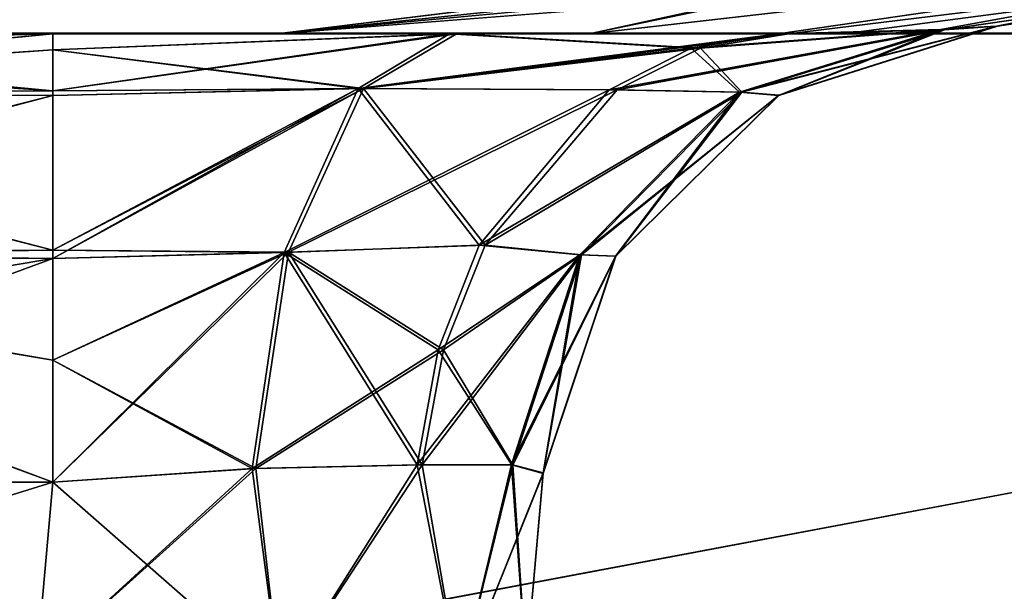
# Model space of a CAD drawing. Header units: millimetres. Extents: x -125 to 125, y -5 to 106.
# Tile 6 of 188: x -123.179 to -122.177, y -2.568 to -1.986. Entities that reach past the tile are written whole.
import ezdxf

# ---------------------------------------------------------------- set-up
doc = ezdxf.new("R2010")
doc.units = ezdxf.units.MM
doc.header["$LTSCALE"] = 65.185185
for name, color, linetype in [('128', 7, 'CONTINUOUS'), ('129', 7, 'CONTINUOUS'), ('130', 7, 'CONTINUOUS'), ('131', 7, 'CONTINUOUS'), ('132', 7, 'CONTINUOUS'), ('133', 7, 'CONTINUOUS'), ('134', 7, 'CONTINUOUS'), ('135', 7, 'CONTINUOUS'), ('14', 7, 'CONTINUOUS'), ('140', 7, 'CONTINUOUS'), ('141', 7, 'CONTINUOUS'), ('142', 7, 'CONTINUOUS'), ('157', 7, 'CONTINUOUS'), ('158', 7, 'CONTINUOUS'), ('159', 7, 'CONTINUOUS'), ('160', 7, 'CONTINUOUS'), ('161', 7, 'CONTINUOUS'), ('162', 7, 'CONTINUOUS'), ('163', 7, 'CONTINUOUS'), ('164', 7, 'CONTINUOUS'), ('165', 7, 'CONTINUOUS'), ('174', 7, 'CONTINUOUS'), ('205', 7, 'CONTINUOUS'), ('216', 7, 'CONTINUOUS'), ('54', 7, 'CONTINUOUS'), ('57', 7, 'CONTINUOUS'), ('58', 7, 'CONTINUOUS'), ('59', 7, 'CONTINUOUS'), ('596', 7, 'CONTINUOUS'), ('6', 7, 'CONTINUOUS'), ('60', 7, 'CONTINUOUS'), ('600', 7, 'CONTINUOUS'), ('61', 7, 'CONTINUOUS'), ('610', 7, 'CONTINUOUS'), ('62', 7, 'CONTINUOUS'), ('625', 7, 'CONTINUOUS'), ('63', 7, 'CONTINUOUS'), ('643', 7, 'CONTINUOUS'), ('70', 7, 'CONTINUOUS')]:
    doc.layers.add(name, color=color, linetype=linetype)

msp = doc.modelspace()

# ---------------------------------------------------------------- linework, layer by layer
at = {"layer": '128', "linetype": 'Continuous'}
for points in [[(-123.762, -2, 37.9456), (-124.334, -2, -38.1255), (-123.1456, -2, 37.9456), (-123.762, -2, 37.9456)], [(-124.334, -2, -38.1255), (-122.3409, -2, 0), (-123.1456, -2, 37.9456), (-124.334, -2, -38.1255)], [(-122.3409, -2, 0), (-124.334, -2, -38.1255), (-124.0618, -2, -37.9915), (-122.3409, -2, 0)], [(-123.7619, -2, -37.9456), (-122.3409, -2, 0), (-124.0618, -2, -37.9915), (-123.7619, -2, -37.9456)], [(-122.3409, -2, 0), (-123.7619, -2, -37.9456), (-123.1456, -2, -37.9456), (-122.3409, -2, 0)], [(-123.1456, -2, 37.9456), (-122.3409, -2, 0), (-122.7348, -2, 38.0338), (-123.1456, -2, 37.9456)], [(-122.7348, -2, -38.0338), (-122.3409, -2, 0), (-123.1456, -2, -37.9456), (-122.7348, -2, -38.0338)], [(-122.3968, -2, -38.2836), (-122.3409, -2, 0), (-122.7348, -2, -38.0338), (-122.3968, -2, -38.2836)], [(-122.3409, -2, 0), (-122.3968, -2, 38.2836), (-122.7348, -2, 38.0338), (-122.3409, -2, 0)]]:
    msp.add_3dface(points, dxfattribs=at)
at = {"layer": '129', "linetype": 'Continuous'}
for points in [[(-122.8292, -2.0558, -38.2431), (-122.7348, -2, -38.0338), (-123.1456, -2.0162, -38.0717), (-122.8292, -2.0558, -38.2431)], [(-122.7348, -2, -38.0338), (-123.1456, -2, -37.9456), (-123.1456, -2.0162, -38.0717), (-122.7348, -2, -38.0338)], [(-122.4866, -2.0145, -38.3626), (-122.3968, -2, -38.2836), (-122.8292, -2.0558, -38.2431), (-122.4866, -2.0145, -38.3626)], [(-122.3968, -2, -38.2836), (-122.7348, -2, -38.0338), (-122.8292, -2.0558, -38.2431), (-122.3968, -2, -38.2836)], [(-123.1456, -2.0627, -38.1881), (-122.8292, -2.0558, -38.2431), (-123.1456, -2.0162, -38.0717), (-123.1456, -2.0627, -38.1881)], [(-122.5712, -2.0571, -38.4369), (-122.4866, -2.0145, -38.3626), (-122.8292, -2.0558, -38.2431), (-122.5712, -2.0571, -38.4369)], [(-122.9057, -2.2224, -38.4129), (-122.8292, -2.0558, -38.2431), (-123.1456, -2.2287, -38.3656), (-122.9057, -2.2224, -38.4129)], [(-123.1456, -2.2287, -38.3656), (-122.8292, -2.0558, -38.2431), (-123.1456, -2.0627, -38.1881), (-123.1456, -2.2287, -38.3656)], [(-122.9057, -2.2224, -38.4129), (-122.5712, -2.0571, -38.4369), (-122.8292, -2.0558, -38.2431), (-122.9057, -2.2224, -38.4129)], [(-122.7057, -2.2153, -38.555), (-122.5712, -2.0571, -38.4369), (-122.9057, -2.2224, -38.4129), (-122.7057, -2.2153, -38.555)], [(-122.939, -2.4425, -38.4866), (-122.9057, -2.2224, -38.4129), (-123.1456, -2.4564, -38.4437), (-122.939, -2.4425, -38.4866)], [(-123.1456, -2.4564, -38.4437), (-122.9057, -2.2224, -38.4129), (-123.1456, -2.2287, -38.3656), (-123.1456, -2.4564, -38.4437)], [(-122.939, -2.4425, -38.4866), (-122.7478, -2.3218, -38.592), (-122.9057, -2.2224, -38.4129), (-122.939, -2.4425, -38.4866)], [(-122.7478, -2.3218, -38.592), (-122.7057, -2.2153, -38.555), (-122.9057, -2.2224, -38.4129), (-122.7478, -2.3218, -38.592)], [(-122.7696, -2.4387, -38.6112), (-122.7478, -2.3218, -38.592), (-122.939, -2.4425, -38.4866), (-122.7696, -2.4387, -38.6112)]]:
    msp.add_3dface(points, dxfattribs=at)
at = {"layer": '130', "linetype": 'Continuous'}
for points in [[(-122.1843, -1.9921, -38.9409), (-122.4443, -2.0594, -38.6706), (-122.4066, -2.0626, -38.9409), (-122.1843, -1.9921, -38.9409)], [(-122.1843, -1.9921, -38.9409), (-122.2384, -1.9958, -38.592), (-122.4443, -2.0594, -38.6706), (-122.1843, -1.9921, -38.9409)], [(-122.2384, -1.9958, -38.592), (-122.5712, -2.0571, -38.4369), (-122.4443, -2.0594, -38.6706), (-122.2384, -1.9958, -38.592)], [(-122.2384, -1.9958, -38.592), (-122.4866, -2.0145, -38.3626), (-122.5712, -2.0571, -38.4369), (-122.2384, -1.9958, -38.592)], [(-122.2384, -1.9958, -38.592), (-122.3968, -2, -38.2836), (-122.4866, -2.0145, -38.3626), (-122.2384, -1.9958, -38.592)], [(-122.5712, -2.0571, -38.4369), (-122.7057, -2.2153, -38.555), (-122.4443, -2.0594, -38.6706), (-122.5712, -2.0571, -38.4369)], [(-122.4443, -2.0594, -38.6706), (-122.7057, -2.2153, -38.555), (-122.6076, -2.2251, -38.7352), (-122.4443, -2.0594, -38.6706)], [(-122.4443, -2.0594, -38.6706), (-122.6076, -2.2251, -38.7352), (-122.4066, -2.0626, -38.9409), (-122.4443, -2.0594, -38.6706)], [(-122.4066, -2.0626, -38.9409), (-122.6076, -2.2251, -38.7352), (-122.5726, -2.2263, -38.941), (-122.4066, -2.0626, -38.9409)], [(-122.7057, -2.2153, -38.555), (-122.7478, -2.3218, -38.592), (-122.6076, -2.2251, -38.7352), (-122.7057, -2.2153, -38.555)], [(-122.7478, -2.3218, -38.592), (-122.7696, -2.4387, -38.6112), (-122.6076, -2.2251, -38.7352), (-122.7478, -2.3218, -38.592)], [(-122.6076, -2.2251, -38.7352), (-122.7696, -2.4387, -38.6112), (-122.6774, -2.4391, -38.7657), (-122.6076, -2.2251, -38.7352)], [(-122.6076, -2.2251, -38.7352), (-122.6774, -2.4391, -38.7657), (-122.5726, -2.2263, -38.941), (-122.6076, -2.2251, -38.7352)], [(-122.5726, -2.2263, -38.941), (-122.6774, -2.4391, -38.7657), (-122.6467, -2.4475, -38.941), (-122.5726, -2.2263, -38.941)]]:
    msp.add_3dface(points, dxfattribs=at)
at = {"layer": '131', "linetype": 'Continuous'}
for points in [[(-122.4071, -2.0627, -41.0589), (-122.1852, -1.9922, -41.0589), (-122.4066, -2.0626, -38.9409), (-122.4071, -2.0627, -41.0589)], [(-122.1848, -1.9921, -39.9999), (-122.1843, -1.9921, -38.9409), (-122.4066, -2.0626, -38.9409), (-122.1848, -1.9921, -39.9999)], [(-122.1852, -1.9922, -41.0589), (-122.1848, -1.9921, -39.9999), (-122.4066, -2.0626, -38.9409), (-122.1852, -1.9922, -41.0589)], [(-122.573, -2.2262, -41.059), (-122.4071, -2.0627, -41.0589), (-122.5726, -2.2263, -38.941), (-122.573, -2.2262, -41.059)], [(-122.4071, -2.0627, -41.0589), (-122.4066, -2.0626, -38.9409), (-122.5726, -2.2263, -38.941), (-122.4071, -2.0627, -41.0589)], [(-122.6466, -2.447, -41.059), (-122.5726, -2.2263, -38.941), (-122.6467, -2.4475, -38.941), (-122.6466, -2.447, -41.059)], [(-122.6466, -2.447, -41.059), (-122.573, -2.2262, -41.059), (-122.5726, -2.2263, -38.941), (-122.6466, -2.447, -41.059)]]:
    msp.add_3dface(points, dxfattribs=at)
at = {"layer": '132', "linetype": 'Continuous'}
for points in [[(-122.6466, -2.447, -41.059), (-122.6467, -2.4475, -38.941), (-122.6638, -2.6436, -41.0418), (-122.6466, -2.447, -41.059)], [(-122.6638, -2.6436, -41.0418), (-122.6467, -2.4475, -38.941), (-122.6638, -2.6436, -38.9582), (-122.6638, -2.6436, -41.0418)]]:
    msp.add_3dface(points, dxfattribs=at)
at = {"layer": '133', "linetype": 'Continuous'}
for points in [[(-123.1456, -2.4564, -41.5563), (-122.9426, -2.4427, -41.515), (-123.1619, -2.6436, -41.5399), (-123.1456, -2.4564, -41.5563)], [(-123.1619, -2.6436, -41.5399), (-122.9426, -2.4427, -41.515), (-122.914, -2.6593, -41.4719), (-123.1619, -2.6436, -41.5399)], [(-122.9426, -2.4427, -41.515), (-122.7749, -2.4387, -41.3947), (-122.914, -2.6593, -41.4719), (-122.9426, -2.4427, -41.515)], [(-122.914, -2.6593, -41.4719), (-122.7749, -2.4387, -41.3947), (-122.7318, -2.6593, -41.2898), (-122.914, -2.6593, -41.4719)], [(-122.7749, -2.4387, -41.3947), (-122.6787, -2.4386, -41.238), (-122.7318, -2.6593, -41.2898), (-122.7749, -2.4387, -41.3947)], [(-122.6787, -2.4386, -41.238), (-122.6466, -2.447, -41.059), (-122.7318, -2.6593, -41.2898), (-122.6787, -2.4386, -41.238)], [(-122.6466, -2.447, -41.059), (-122.6638, -2.6436, -41.0418), (-122.7318, -2.6593, -41.2898), (-122.6466, -2.447, -41.059)]]:
    msp.add_3dface(points, dxfattribs=at)
at = {"layer": '134', "linetype": 'Continuous'}
for points in [[(-123.762, -2.4564, -41.5563), (-123.1456, -2.4564, -41.5563), (-123.7456, -2.6436, -41.5399), (-123.762, -2.4564, -41.5563)], [(-123.1456, -2.4564, -41.5563), (-123.1619, -2.6436, -41.5399), (-123.7456, -2.6436, -41.5399), (-123.1456, -2.4564, -41.5563)]]:
    msp.add_3dface(points, dxfattribs=at)
at = {"layer": '135', "linetype": 'Continuous'}
for points in [[(-123.1456, -2, -42.0544), (-123.1456, -2.0579, -41.8208), (-123.762, -2, -42.0544), (-123.1456, -2, -42.0544)], [(-123.762, -2, -42.0544), (-123.1456, -2.0579, -41.8208), (-123.762, -2.0599, -41.8171), (-123.762, -2, -42.0544)], [(-123.1456, -2.0579, -41.8208), (-123.1456, -2.2204, -41.6399), (-123.762, -2.0599, -41.8171), (-123.1456, -2.0579, -41.8208)], [(-123.762, -2.0599, -41.8171), (-123.1456, -2.2204, -41.6399), (-123.762, -2.2252, -41.6367), (-123.762, -2.0599, -41.8171)], [(-123.1456, -2.2204, -41.6399), (-123.1456, -2.3323, -41.5834), (-123.762, -2.2252, -41.6367), (-123.1456, -2.2204, -41.6399)], [(-123.1456, -2.3323, -41.5834), (-123.1456, -2.4564, -41.5563), (-123.762, -2.2252, -41.6367), (-123.1456, -2.3323, -41.5834)], [(-123.1456, -2.4564, -41.5563), (-123.762, -2.4564, -41.5563), (-123.762, -2.2252, -41.6367), (-123.1456, -2.4564, -41.5563)]]:
    msp.add_3dface(points, dxfattribs=at)
at = {"layer": '14', "linetype": 'Continuous'}
for points in [[(-123.8345, -2, -124.334), (-123.8345, -1.9366, -124.5778), (-41.8745, -2, -124.334), (-123.8345, -2, -124.334)], [(-41.8745, -2, -124.334), (-123.8345, -1.9366, -124.5778), (-41.6443, -1.9856, -124.4533), (-41.8745, -2, -124.334)]]:
    msp.add_3dface(points, dxfattribs=at)
at = {"layer": '140', "linetype": 'Continuous'}
for points in [[(-123.1456, -2.4564, -38.4437), (-123.762, -2.4564, -38.4437), (-123.1619, -2.6436, -38.4601), (-123.1456, -2.4564, -38.4437)], [(-123.762, -2.4564, -38.4437), (-123.7456, -2.6436, -38.4601), (-123.1619, -2.6436, -38.4601), (-123.762, -2.4564, -38.4437)]]:
    msp.add_3dface(points, dxfattribs=at)
at = {"layer": '141', "linetype": 'Continuous'}
for points in [[(-123.7619, -2, -37.9456), (-123.762, -2.0579, -38.1792), (-123.1456, -2, -37.9456), (-123.7619, -2, -37.9456)], [(-123.1456, -2, -37.9456), (-123.762, -2.0579, -38.1792), (-123.1456, -2.0162, -38.0717), (-123.1456, -2, -37.9456)], [(-123.762, -2.0579, -38.1792), (-123.1456, -2.0627, -38.1881), (-123.1456, -2.0162, -38.0717), (-123.762, -2.0579, -38.1792)], [(-123.762, -2.0579, -38.1792), (-123.762, -2.2204, -38.3601), (-123.1456, -2.0627, -38.1881), (-123.762, -2.0579, -38.1792)], [(-123.762, -2.2204, -38.3601), (-123.1456, -2.2287, -38.3656), (-123.1456, -2.0627, -38.1881), (-123.762, -2.2204, -38.3601)], [(-123.762, -2.2204, -38.3601), (-123.762, -2.3323, -38.4166), (-123.1456, -2.2287, -38.3656), (-123.762, -2.2204, -38.3601)], [(-123.762, -2.3323, -38.4166), (-123.762, -2.4564, -38.4437), (-123.1456, -2.2287, -38.3656), (-123.762, -2.3323, -38.4166)], [(-123.762, -2.4564, -38.4437), (-123.1456, -2.4564, -38.4437), (-123.1456, -2.2287, -38.3656), (-123.762, -2.4564, -38.4437)]]:
    msp.add_3dface(points, dxfattribs=at)
at = {"layer": '142', "linetype": 'Continuous'}
for points in [[(-122.939, -2.4425, -38.4866), (-123.1456, -2.4564, -38.4437), (-122.914, -2.6593, -38.5281), (-122.939, -2.4425, -38.4866)], [(-122.7696, -2.4387, -38.6112), (-122.939, -2.4425, -38.4866), (-122.914, -2.6593, -38.5281), (-122.7696, -2.4387, -38.6112)], [(-122.7318, -2.6593, -38.7102), (-122.7696, -2.4387, -38.6112), (-122.914, -2.6593, -38.5281), (-122.7318, -2.6593, -38.7102)], [(-122.6774, -2.4391, -38.7657), (-122.7696, -2.4387, -38.6112), (-122.7318, -2.6593, -38.7102), (-122.6774, -2.4391, -38.7657)], [(-122.6638, -2.6436, -38.9582), (-122.6774, -2.4391, -38.7657), (-122.7318, -2.6593, -38.7102), (-122.6638, -2.6436, -38.9582)], [(-122.6467, -2.4475, -38.941), (-122.6774, -2.4391, -38.7657), (-122.6638, -2.6436, -38.9582), (-122.6467, -2.4475, -38.941)], [(-123.1456, -2.4564, -38.4437), (-123.1619, -2.6436, -38.4601), (-122.914, -2.6593, -38.5281), (-123.1456, -2.4564, -38.4437)]]:
    msp.add_3dface(points, dxfattribs=at)
at = {"layer": '157', "linetype": 'Continuous'}
for points in [[(-123.762, -2.4564, 41.5563), (-123.7456, -2.6436, 41.5399), (-123.1619, -2.6436, 41.5399), (-123.762, -2.4564, 41.5563)], [(-123.1456, -2.4564, 41.5563), (-123.762, -2.4564, 41.5563), (-123.1619, -2.6436, 41.5399), (-123.1456, -2.4564, 41.5563)]]:
    msp.add_3dface(points, dxfattribs=at)
at = {"layer": '158', "linetype": 'Continuous'}
for points in [[(-123.1456, -2, 42.0544), (-123.762, -2, 42.0544), (-123.762, -2.0599, 41.8171), (-123.1456, -2, 42.0544)], [(-123.1456, -2.0162, 41.9283), (-123.1456, -2, 42.0544), (-123.762, -2.0599, 41.8171), (-123.1456, -2.0162, 41.9283)], [(-123.1456, -2.0627, 41.8119), (-123.1456, -2.0162, 41.9283), (-123.762, -2.0599, 41.8171), (-123.1456, -2.0627, 41.8119)], [(-123.762, -2.2252, 41.6367), (-123.1456, -2.0627, 41.8119), (-123.762, -2.0599, 41.8171), (-123.762, -2.2252, 41.6367)], [(-123.1456, -2.2287, 41.6344), (-123.1456, -2.0627, 41.8119), (-123.762, -2.2252, 41.6367), (-123.1456, -2.2287, 41.6344)], [(-123.762, -2.4564, 41.5563), (-123.1456, -2.2287, 41.6344), (-123.762, -2.2252, 41.6367), (-123.762, -2.4564, 41.5563)], [(-123.1456, -2.4564, 41.5563), (-123.1456, -2.2287, 41.6344), (-123.762, -2.4564, 41.5563), (-123.1456, -2.4564, 41.5563)]]:
    msp.add_3dface(points, dxfattribs=at)
at = {"layer": '159', "linetype": 'Continuous'}
for points in [[(-122.9426, -2.4427, 41.515), (-123.1456, -2.4564, 41.5563), (-122.914, -2.6593, 41.4719), (-122.9426, -2.4427, 41.515)], [(-122.7749, -2.4387, 41.3947), (-122.9426, -2.4427, 41.515), (-122.914, -2.6593, 41.4719), (-122.7749, -2.4387, 41.3947)], [(-122.7318, -2.6593, 41.2898), (-122.7749, -2.4387, 41.3947), (-122.914, -2.6593, 41.4719), (-122.7318, -2.6593, 41.2898)], [(-122.6787, -2.4386, 41.238), (-122.7749, -2.4387, 41.3947), (-122.7318, -2.6593, 41.2898), (-122.6787, -2.4386, 41.238)], [(-122.6638, -2.6436, 41.0418), (-122.6787, -2.4386, 41.238), (-122.7318, -2.6593, 41.2898), (-122.6638, -2.6436, 41.0418)], [(-122.6466, -2.447, 41.059), (-122.6787, -2.4386, 41.238), (-122.6638, -2.6436, 41.0418), (-122.6466, -2.447, 41.059)], [(-123.1456, -2.4564, 41.5563), (-123.1619, -2.6436, 41.5399), (-122.914, -2.6593, 41.4719), (-123.1456, -2.4564, 41.5563)]]:
    msp.add_3dface(points, dxfattribs=at)
at = {"layer": '160', "linetype": 'Continuous'}
for points in [[(-122.6467, -2.4477, 38.941), (-122.6466, -2.447, 41.059), (-122.6638, -2.6436, 38.9582), (-122.6467, -2.4477, 38.941)], [(-122.6466, -2.447, 41.059), (-122.6638, -2.6436, 41.0418), (-122.6638, -2.6436, 38.9582), (-122.6466, -2.447, 41.059)]]:
    msp.add_3dface(points, dxfattribs=at)
at = {"layer": '161', "linetype": 'Continuous'}
for points in [[(-122.1843, -1.9921, 38.9409), (-122.4071, -2.0627, 41.0589), (-122.4066, -2.0627, 38.9409), (-122.1843, -1.9921, 38.9409)], [(-122.4071, -2.0627, 41.0589), (-122.1843, -1.9921, 38.9409), (-122.1848, -1.9921, 39.9999), (-122.4071, -2.0627, 41.0589)], [(-122.1852, -1.9922, 41.0589), (-122.4071, -2.0627, 41.0589), (-122.1848, -1.9921, 39.9999), (-122.1852, -1.9922, 41.0589)], [(-122.4071, -2.0627, 41.0589), (-122.573, -2.2262, 41.059), (-122.4066, -2.0627, 38.9409), (-122.4071, -2.0627, 41.0589)], [(-122.4066, -2.0627, 38.9409), (-122.573, -2.2262, 41.059), (-122.5727, -2.2264, 38.941), (-122.4066, -2.0627, 38.9409)], [(-122.6466, -2.447, 41.059), (-122.6467, -2.4477, 38.941), (-122.5727, -2.2264, 38.941), (-122.6466, -2.447, 41.059)], [(-122.573, -2.2262, 41.059), (-122.6466, -2.447, 41.059), (-122.5727, -2.2264, 38.941), (-122.573, -2.2262, 41.059)]]:
    msp.add_3dface(points, dxfattribs=at)
at = {"layer": '162', "linetype": 'Continuous'}
for points in [[(-122.2383, -1.9958, 38.592), (-122.1843, -1.9921, 38.9409), (-122.4066, -2.0627, 38.9409), (-122.2383, -1.9958, 38.592)], [(-122.3968, -2, 38.2836), (-122.2383, -1.9958, 38.592), (-122.4866, -2.0145, 38.3626), (-122.3968, -2, 38.2836)], [(-122.2383, -1.9958, 38.592), (-122.4443, -2.0594, 38.6706), (-122.4866, -2.0145, 38.3626), (-122.2383, -1.9958, 38.592)], [(-122.2383, -1.9958, 38.592), (-122.4066, -2.0627, 38.9409), (-122.4443, -2.0594, 38.6706), (-122.2383, -1.9958, 38.592)], [(-122.4866, -2.0145, 38.3626), (-122.4443, -2.0594, 38.6706), (-122.5712, -2.0571, 38.4369), (-122.4866, -2.0145, 38.3626)], [(-122.5712, -2.0571, 38.4369), (-122.4443, -2.0594, 38.6706), (-122.7057, -2.2153, 38.555), (-122.5712, -2.0571, 38.4369)], [(-122.4443, -2.0594, 38.6706), (-122.6076, -2.2251, 38.7352), (-122.7057, -2.2153, 38.555), (-122.4443, -2.0594, 38.6706)], [(-122.4443, -2.0594, 38.6706), (-122.5727, -2.2264, 38.941), (-122.6076, -2.2251, 38.7352), (-122.4443, -2.0594, 38.6706)], [(-122.4066, -2.0627, 38.9409), (-122.5727, -2.2264, 38.941), (-122.4443, -2.0594, 38.6706), (-122.4066, -2.0627, 38.9409)], [(-122.7057, -2.2153, 38.555), (-122.6076, -2.2251, 38.7352), (-122.7478, -2.3218, 38.592), (-122.7057, -2.2153, 38.555)], [(-122.6076, -2.2251, 38.7352), (-122.6774, -2.4391, 38.7657), (-122.7478, -2.3218, 38.592), (-122.6076, -2.2251, 38.7352)], [(-122.6076, -2.2251, 38.7352), (-122.6467, -2.4477, 38.941), (-122.6774, -2.4391, 38.7657), (-122.6076, -2.2251, 38.7352)], [(-122.5727, -2.2264, 38.941), (-122.6467, -2.4477, 38.941), (-122.6076, -2.2251, 38.7352), (-122.5727, -2.2264, 38.941)], [(-122.7478, -2.3218, 38.592), (-122.6774, -2.4391, 38.7657), (-122.7696, -2.4387, 38.6112), (-122.7478, -2.3218, 38.592)]]:
    msp.add_3dface(points, dxfattribs=at)
at = {"layer": '163', "linetype": 'Continuous'}
for points in [[(-123.1456, -2, 37.9456), (-122.7348, -2, 38.0338), (-123.1456, -2.0579, 38.1792), (-123.1456, -2, 37.9456)], [(-123.1456, -2.0579, 38.1792), (-122.7348, -2, 38.0338), (-122.8292, -2.0558, 38.2431), (-123.1456, -2.0579, 38.1792)], [(-122.7348, -2, 38.0338), (-122.4866, -2.0145, 38.3626), (-122.8292, -2.0558, 38.2431), (-122.7348, -2, 38.0338)], [(-122.7348, -2, 38.0338), (-122.3968, -2, 38.2836), (-122.4866, -2.0145, 38.3626), (-122.7348, -2, 38.0338)], [(-122.4866, -2.0145, 38.3626), (-122.5712, -2.0571, 38.4369), (-122.8292, -2.0558, 38.2431), (-122.4866, -2.0145, 38.3626)], [(-122.9057, -2.2224, 38.4129), (-123.1456, -2.2204, 38.3601), (-122.8292, -2.0558, 38.2431), (-122.9057, -2.2224, 38.4129)], [(-123.1456, -2.2204, 38.3601), (-123.1456, -2.0579, 38.1792), (-122.8292, -2.0558, 38.2431), (-123.1456, -2.2204, 38.3601)], [(-122.7057, -2.2153, 38.555), (-122.9057, -2.2224, 38.4129), (-122.8292, -2.0558, 38.2431), (-122.7057, -2.2153, 38.555)], [(-122.5712, -2.0571, 38.4369), (-122.7057, -2.2153, 38.555), (-122.8292, -2.0558, 38.2431), (-122.5712, -2.0571, 38.4369)], [(-123.1456, -2.3323, 38.4166), (-123.1456, -2.2204, 38.3601), (-122.9057, -2.2224, 38.4129), (-123.1456, -2.3323, 38.4166)], [(-122.939, -2.4425, 38.4866), (-123.1456, -2.3323, 38.4166), (-122.9057, -2.2224, 38.4129), (-122.939, -2.4425, 38.4866)], [(-122.7696, -2.4387, 38.6112), (-122.939, -2.4425, 38.4866), (-122.9057, -2.2224, 38.4129), (-122.7696, -2.4387, 38.6112)], [(-122.7057, -2.2153, 38.555), (-122.7478, -2.3218, 38.592), (-122.9057, -2.2224, 38.4129), (-122.7057, -2.2153, 38.555)], [(-122.7478, -2.3218, 38.592), (-122.7696, -2.4387, 38.6112), (-122.9057, -2.2224, 38.4129), (-122.7478, -2.3218, 38.592)], [(-123.1456, -2.4564, 38.4437), (-123.1456, -2.3323, 38.4166), (-122.939, -2.4425, 38.4866), (-123.1456, -2.4564, 38.4437)]]:
    msp.add_3dface(points, dxfattribs=at)
at = {"layer": '164', "linetype": 'Continuous'}
for points in [[(-123.762, -2.0161, 38.0716), (-123.1456, -2, 37.9456), (-123.1456, -2.0579, 38.1792), (-123.762, -2.0161, 38.0716)], [(-123.762, -2, 37.9456), (-123.1456, -2, 37.9456), (-123.762, -2.0161, 38.0716), (-123.762, -2, 37.9456)], [(-123.762, -2.0627, 38.188), (-123.762, -2.0161, 38.0716), (-123.1456, -2.0579, 38.1792), (-123.762, -2.0627, 38.188)], [(-123.762, -2.0627, 38.188), (-123.1456, -2.0579, 38.1792), (-123.1456, -2.2204, 38.3601), (-123.762, -2.0627, 38.188)], [(-123.762, -2.2287, 38.3656), (-123.762, -2.0627, 38.188), (-123.1456, -2.2204, 38.3601), (-123.762, -2.2287, 38.3656)], [(-123.762, -2.2287, 38.3656), (-123.1456, -2.2204, 38.3601), (-123.1456, -2.3323, 38.4166), (-123.762, -2.2287, 38.3656)], [(-123.762, -2.2287, 38.3656), (-123.1456, -2.3323, 38.4166), (-123.1456, -2.4564, 38.4437), (-123.762, -2.2287, 38.3656)], [(-123.762, -2.4564, 38.4437), (-123.762, -2.2287, 38.3656), (-123.1456, -2.4564, 38.4437), (-123.762, -2.4564, 38.4437)]]:
    msp.add_3dface(points, dxfattribs=at)
at = {"layer": '165', "linetype": 'Continuous'}
for points in [[(-123.7456, -2.6436, 38.4601), (-123.762, -2.4564, 38.4437), (-123.1456, -2.4564, 38.4437), (-123.7456, -2.6436, 38.4601)], [(-123.7456, -2.6436, 38.4601), (-123.1456, -2.4564, 38.4437), (-123.1619, -2.6436, 38.4601), (-123.7456, -2.6436, 38.4601)]]:
    msp.add_3dface(points, dxfattribs=at)
at = {"layer": '174', "linetype": 'Continuous'}
for points in [[(-123.1456, -2.4564, 38.4437), (-122.939, -2.4425, 38.4866), (-123.1619, -2.6436, 38.4601), (-123.1456, -2.4564, 38.4437)], [(-123.1619, -2.6436, 38.4601), (-122.939, -2.4425, 38.4866), (-122.914, -2.6593, 38.5281), (-123.1619, -2.6436, 38.4601)], [(-122.939, -2.4425, 38.4866), (-122.7696, -2.4387, 38.6112), (-122.914, -2.6593, 38.5281), (-122.939, -2.4425, 38.4866)], [(-122.7696, -2.4387, 38.6112), (-122.7318, -2.6593, 38.7102), (-122.914, -2.6593, 38.5281), (-122.7696, -2.4387, 38.6112)], [(-122.7696, -2.4387, 38.6112), (-122.6774, -2.4391, 38.7657), (-122.7318, -2.6593, 38.7102), (-122.7696, -2.4387, 38.6112)], [(-122.6774, -2.4391, 38.7657), (-122.6467, -2.4477, 38.941), (-122.7318, -2.6593, 38.7102), (-122.6774, -2.4391, 38.7657)], [(-122.6467, -2.4477, 38.941), (-122.6638, -2.6436, 38.9582), (-122.7318, -2.6593, 38.7102), (-122.6467, -2.4477, 38.941)]]:
    msp.add_3dface(points, dxfattribs=at)
at = {"layer": '205', "linetype": 'Continuous'}
for points in [[(-122.0736, -1.934, 122.2841), (-122.9176, -2, 122.9176), (-122.0506, -1.8926, 122.0464), (-122.0736, -1.934, 122.2841)], [(-122.9176, -2, 122.9176), (-122.1704, -1.9078, 121.9222), (-122.0506, -1.8926, 122.0464), (-122.9176, -2, 122.9176)]]:
    msp.add_3dface(points, dxfattribs=at)
at = {"layer": '216', "linetype": 'Continuous'}
for points in [[(-122.9176, -2, -122.9176), (-121.9222, -1.9078, -122.1704), (-122.0464, -1.8926, -122.0506), (-122.9176, -2, -122.9176)], [(-122.2841, -1.934, -122.0736), (-122.9176, -2, -122.9176), (-122.0464, -1.8926, -122.0506), (-122.2841, -1.934, -122.0736)]]:
    msp.add_3dface(points, dxfattribs=at)
at = {"layer": '54', "linetype": 'Continuous'}
msp.add_3dface([(-122.9176, -2, 122.9176), (-122.0736, -1.934, 122.2841), (-82.3233, -2, 122.5996), (-122.9176, -2, 122.9176)], dxfattribs=at)
at = {"layer": '57', "linetype": 'Continuous'}
for points in [[(-124.334, -2, 41.8745), (-124.0618, -2, 42.0084), (-122.5996, -2, 82.3233), (-124.334, -2, 41.8745)], [(-124.317, -2, 123.9641), (-124.334, -2, 123.8345), (-42.0084, -2, 124.0618), (-124.317, -2, 123.9641)], [(-42.0084, -2, 124.0618), (-124.334, -2, 123.8345), (-42.0544, -2, 123.762), (-42.0084, -2, 124.0618)], [(-124.334, -2, 123.8345), (-122.9176, -2, 122.9176), (-42.0544, -2, 123.762), (-124.334, -2, 123.8345)], [(-122.9176, -2, 122.9176), (-124.334, -2, 41.8745), (-122.5996, -2, 82.3233), (-122.9176, -2, 122.9176)], [(-124.334, -2, 41.8745), (-122.9176, -2, 122.9176), (-124.334, -2, 123.8345), (-124.334, -2, 41.8745)], [(-124.267, -2, 124.0845), (-124.317, -2, 123.9641), (-42.0084, -2, 124.0618), (-124.267, -2, 124.0845)], [(-41.8745, -2, 124.334), (-124.267, -2, 124.0845), (-42.0084, -2, 124.0618), (-41.8745, -2, 124.334)], [(-124.1878, -2, 124.1878), (-124.267, -2, 124.0845), (-41.8745, -2, 124.334), (-124.1878, -2, 124.1878)], [(-124.0845, -2, 124.267), (-124.1878, -2, 124.1878), (-41.8745, -2, 124.334), (-124.0845, -2, 124.267)], [(-123.9641, -2, 124.317), (-124.0845, -2, 124.267), (-41.8745, -2, 124.334), (-123.9641, -2, 124.317)], [(-124.0618, -2, 42.0084), (-123.762, -2, 42.0544), (-122.5996, -2, 82.3233), (-124.0618, -2, 42.0084)], [(-123.8345, -2, 124.334), (-123.9641, -2, 124.317), (-41.8745, -2, 124.334), (-123.8345, -2, 124.334)], [(-123.762, -2, 42.0544), (-123.1456, -2, 42.0544), (-122.5996, -2, 82.3233), (-123.762, -2, 42.0544)], [(-123.1456, -2, 42.0544), (-122.742, -2, 41.9694), (-122.5996, -2, 82.3233), (-123.1456, -2, 42.0544)], [(-122.9176, -2, 122.9176), (-42.0544, -2, 123.1456), (-42.0544, -2, 123.762), (-122.9176, -2, 122.9176)], [(-42.0544, -2, 123.1456), (-122.9176, -2, 122.9176), (-41.9694, -2, 122.742), (-42.0544, -2, 123.1456)], [(-122.9176, -2, 122.9176), (-82.3233, -2, 122.5996), (-41.9694, -2, 122.742), (-122.9176, -2, 122.9176)], [(-122.742, -2, 41.9694), (-122.4074, -2, 41.7281), (-122.5996, -2, 82.3233), (-122.742, -2, 41.9694)]]:
    msp.add_3dface(points, dxfattribs=at)
at = {"layer": '58', "linetype": 'Continuous'}
for points in [[(-122.742, -2, 41.9694), (-123.1456, -2, 42.0544), (-123.1456, -2.0162, 41.9283), (-122.742, -2, 41.9694)], [(-122.8347, -2.0558, 41.7594), (-122.742, -2, 41.9694), (-123.1456, -2.0162, 41.9283), (-122.8347, -2.0558, 41.7594)], [(-122.4959, -2.0145, 41.6478), (-122.4074, -2, 41.7281), (-122.8347, -2.0558, 41.7594), (-122.4959, -2.0145, 41.6478)], [(-122.4074, -2, 41.7281), (-122.742, -2, 41.9694), (-122.8347, -2.0558, 41.7594), (-122.4074, -2, 41.7281)], [(-123.1456, -2.0627, 41.8119), (-122.8347, -2.0558, 41.7594), (-123.1456, -2.0162, 41.9283), (-123.1456, -2.0627, 41.8119)], [(-122.5793, -2.0571, 41.5722), (-122.4959, -2.0145, 41.6478), (-122.8347, -2.0558, 41.7594), (-122.5793, -2.0571, 41.5722)], [(-123.1456, -2.2287, 41.6344), (-122.8347, -2.0558, 41.7594), (-123.1456, -2.0627, 41.8119), (-123.1456, -2.2287, 41.6344)], [(-122.91, -2.2225, 41.5889), (-122.8347, -2.0558, 41.7594), (-123.1456, -2.2287, 41.6344), (-122.91, -2.2225, 41.5889)], [(-122.91, -2.2225, 41.5889), (-122.5793, -2.0571, 41.5722), (-122.8347, -2.0558, 41.7594), (-122.91, -2.2225, 41.5889)], [(-122.7118, -2.2153, 41.4519), (-122.5793, -2.0571, 41.5722), (-122.91, -2.2225, 41.5889), (-122.7118, -2.2153, 41.4519)], [(-123.1456, -2.4564, 41.5563), (-122.91, -2.2225, 41.5889), (-123.1456, -2.2287, 41.6344), (-123.1456, -2.4564, 41.5563)], [(-122.9426, -2.4427, 41.515), (-122.91, -2.2225, 41.5889), (-123.1456, -2.4564, 41.5563), (-122.9426, -2.4427, 41.515)], [(-122.9426, -2.4427, 41.515), (-122.7534, -2.3218, 41.4142), (-122.91, -2.2225, 41.5889), (-122.9426, -2.4427, 41.515)], [(-122.7534, -2.3218, 41.4142), (-122.7118, -2.2153, 41.4519), (-122.91, -2.2225, 41.5889), (-122.7534, -2.3218, 41.4142)], [(-122.7749, -2.4387, 41.3947), (-122.7534, -2.3218, 41.4142), (-122.9426, -2.4427, 41.515), (-122.7749, -2.4387, 41.3947)]]:
    msp.add_3dface(points, dxfattribs=at)
at = {"layer": '59', "linetype": 'Continuous'}
for points in [[(-122.2419, -1.9955, 41.4151), (-122.4469, -2.0594, 41.335), (-122.1852, -1.9922, 41.0589), (-122.2419, -1.9955, 41.4151)], [(-122.1852, -1.9922, 41.0589), (-122.4469, -2.0594, 41.335), (-122.4071, -2.0627, 41.0589), (-122.1852, -1.9922, 41.0589)], [(-122.4959, -2.0145, 41.6478), (-122.5793, -2.0571, 41.5722), (-122.2419, -1.9955, 41.4151), (-122.4959, -2.0145, 41.6478)], [(-122.2419, -1.9955, 41.4151), (-122.5793, -2.0571, 41.5722), (-122.4469, -2.0594, 41.335), (-122.2419, -1.9955, 41.4151)], [(-122.4074, -2, 41.7281), (-122.4959, -2.0145, 41.6478), (-122.2419, -1.9955, 41.4151), (-122.4074, -2, 41.7281)], [(-122.5793, -2.0571, 41.5722), (-122.7118, -2.2153, 41.4519), (-122.4469, -2.0594, 41.335), (-122.5793, -2.0571, 41.5722)], [(-122.4469, -2.0594, 41.335), (-122.7118, -2.2153, 41.4519), (-122.6093, -2.2249, 41.2692), (-122.4469, -2.0594, 41.335)], [(-122.4469, -2.0594, 41.335), (-122.6093, -2.2249, 41.2692), (-122.4071, -2.0627, 41.0589), (-122.4469, -2.0594, 41.335)], [(-122.4071, -2.0627, 41.0589), (-122.6093, -2.2249, 41.2692), (-122.573, -2.2262, 41.059), (-122.4071, -2.0627, 41.0589)], [(-122.7118, -2.2153, 41.4519), (-122.7534, -2.3218, 41.4142), (-122.6093, -2.2249, 41.2692), (-122.7118, -2.2153, 41.4519)], [(-122.7534, -2.3218, 41.4142), (-122.7749, -2.4387, 41.3947), (-122.6093, -2.2249, 41.2692), (-122.7534, -2.3218, 41.4142)], [(-122.6093, -2.2249, 41.2692), (-122.7749, -2.4387, 41.3947), (-122.6787, -2.4386, 41.238), (-122.6093, -2.2249, 41.2692)], [(-122.6093, -2.2249, 41.2692), (-122.6787, -2.4386, 41.238), (-122.573, -2.2262, 41.059), (-122.6093, -2.2249, 41.2692)], [(-122.573, -2.2262, 41.059), (-122.6787, -2.4386, 41.238), (-122.6466, -2.447, 41.059), (-122.573, -2.2262, 41.059)]]:
    msp.add_3dface(points, dxfattribs=at)
at = {"layer": '596', "linetype": 'Continuous'}
for points in [[(-125, -3, -130.5), (-125, 104, -130.5), (-115, 95, -130.5), (-125, -3, -130.5)], [(-115, 43, -130.5), (-125, -3, -130.5), (-115, 95, -130.5), (-115, 43, -130.5)], [(-114.9238, 42.6171, -130.5), (-125, -3, -130.5), (-115, 43, -130.5), (-114.9238, 42.6171, -130.5)], [(-114.7071, 42.2929, -130.5), (-125, -3, -130.5), (-114.9238, 42.6171, -130.5), (-114.7071, 42.2929, -130.5)], [(-114.3829, 42.0762, -130.5), (-125, -3, -130.5), (-114.7071, 42.2929, -130.5), (-114.3829, 42.0762, -130.5)], [(-114, 42, -130.5), (-125, -3, -130.5), (-114.3829, 42.0762, -130.5), (-114, 42, -130.5)], [(114, 42, -130.5), (-125, -3, -130.5), (-114, 42, -130.5), (114, 42, -130.5)], [(125, -3, -130.5), (-125, -3, -130.5), (114, 42, -130.5), (125, -3, -130.5)]]:
    msp.add_3dface(points, dxfattribs=at)
at = {"layer": '6', "linetype": 'Continuous'}
msp.add_3dface([(-122.9176, -2, -122.9176), (-82.3233, -2, -122.5996), (-121.9222, -1.9078, -122.1704), (-122.9176, -2, -122.9176)], dxfattribs=at)
at = {"layer": '60', "linetype": 'Continuous'}
for points in [[(-122.1305, -1.8976, -121.869), (-121.7069, -1.898, -60.9345), (-122.5996, -2, -82.3233), (-122.1305, -1.8976, -121.869)], [(-122.1677, -1.9072, -121.9187), (-122.1305, -1.8976, -121.869), (-122.5996, -2, -82.3233), (-122.1677, -1.9072, -121.9187)], [(-122.1313, -1.8978, 121.8701), (-122.5996, -2, 82.3233), (-121.707, -1.898, 60.9491), (-122.1313, -1.8978, 121.8701)], [(-122.1704, -1.9078, 121.9222), (-122.5996, -2, 82.3233), (-122.1313, -1.8978, 121.8701), (-122.1704, -1.9078, 121.9222)], [(-122.5996, -2, -82.3233), (-121.7069, -1.898, -60.9345), (-122.4074, -2, -41.7281), (-122.5996, -2, -82.3233)], [(-122.5996, -2, 82.3233), (-122.4074, -2, 41.7281), (-121.707, -1.898, 60.9491), (-122.5996, -2, 82.3233)], [(-122.4074, -2, -41.7281), (-121.7069, -1.898, -60.9345), (-122.2419, -1.9955, -41.4149), (-122.4074, -2, -41.7281)], [(-122.4074, -2, 41.7281), (-122.2419, -1.9955, 41.4151), (-121.707, -1.898, 60.9491), (-122.4074, -2, 41.7281)], [(-122.2383, -1.9958, 38.592), (-122.3968, -2, 38.2836), (-121.5652, -1.898, 0.0073), (-122.2383, -1.9958, 38.592)], [(-122.3968, -2, 38.2836), (-122.3409, -2, 0), (-121.5652, -1.898, 0.0073), (-122.3968, -2, 38.2836)], [(-122.3409, -2, 0), (-122.3968, -2, -38.2836), (-121.5652, -1.898, 0.0073), (-122.3409, -2, 0)], [(-122.3968, -2, -38.2836), (-122.2384, -1.9958, -38.592), (-121.5652, -1.898, 0.0073), (-122.3968, -2, -38.2836)], [(-122.2419, -1.9955, -41.4149), (-121.7069, -1.898, -60.9345), (-122.2403, -1.9954, -41.4101), (-122.2419, -1.9955, -41.4149)], [(-122.2419, -1.9955, 41.4151), (-122.1852, -1.9922, 41.0589), (-121.707, -1.898, 60.9491), (-122.2419, -1.9955, 41.4151)], [(-121.7069, -1.898, -60.9345), (-122.1852, -1.9922, -41.0589), (-122.2403, -1.9954, -41.4101), (-121.7069, -1.898, -60.9345)], [(-122.2384, -1.9958, -38.592), (-122.1843, -1.9921, -38.9409), (-121.5652, -1.898, 0.0073), (-122.2384, -1.9958, -38.592)], [(-122.1843, -1.9921, 38.9409), (-122.2383, -1.9958, 38.592), (-121.5652, -1.898, 0.0073), (-122.1843, -1.9921, 38.9409)], [(-121.5652, -1.898, 0.0073), (-122.1852, -1.9922, -41.0589), (-121.7069, -1.898, -60.9345), (-121.5652, -1.898, 0.0073)], [(-122.1848, -1.9921, -39.9999), (-122.1852, -1.9922, -41.0589), (-121.5652, -1.898, 0.0073), (-122.1848, -1.9921, -39.9999)], [(-122.1852, -1.9922, 41.0589), (-122.1848, -1.9921, 39.9999), (-121.707, -1.898, 60.9491), (-122.1852, -1.9922, 41.0589)], [(-122.1843, -1.9921, -38.9409), (-122.1848, -1.9921, -39.9999), (-121.5652, -1.898, 0.0073), (-122.1843, -1.9921, -38.9409)], [(-122.1848, -1.9921, 39.9999), (-122.1843, -1.9921, 38.9409), (-121.707, -1.898, 60.9491), (-122.1848, -1.9921, 39.9999)], [(-121.707, -1.898, 60.9491), (-122.1843, -1.9921, 38.9409), (-121.5652, -1.898, 0.0073), (-121.707, -1.898, 60.9491)], [(-122.9176, -2, 122.9176), (-122.5996, -2, 82.3233), (-122.1704, -1.9078, 121.9222), (-122.9176, -2, 122.9176)], [(-122.2841, -1.934, -122.0736), (-122.1677, -1.9072, -121.9187), (-122.5996, -2, -82.3233), (-122.2841, -1.934, -122.0736)], [(-122.9176, -2, -122.9176), (-122.2841, -1.934, -122.0736), (-122.5996, -2, -82.3233), (-122.9176, -2, -122.9176)]]:
    msp.add_3dface(points, dxfattribs=at)
at = {"layer": '600', "linetype": 'Continuous'}
for points in [[(-114.5791, -2, -113.36), (-125, -2, -126.5), (-114.75, -2, -112.4983), (-114.5791, -2, -113.36)], [(-114.091, -2, -114.091), (-125, -2, -126.5), (-114.5791, -2, -113.36), (-114.091, -2, -114.091)], [(-113.3606, -2, -114.5789), (-125, -2, -126.5), (-114.091, -2, -114.091), (-113.3606, -2, -114.5789)], [(-112.5, -2, -114.75), (-125, -2, -126.5), (-113.3606, -2, -114.5789), (-112.5, -2, -114.75)], [(125, -2, -126.5), (-125, -2, -126.5), (-112.5, -2, -114.75), (125, -2, -126.5)], [(-125, -2, -126.5), (-125, -2, 126.5), (-114.75, -2, -112.4983), (-125, -2, -126.5)], [(-114.5785, -2, 113.3616), (-125, -2, 126.5), (-114.0914, -2, 114.0906), (-114.5785, -2, 113.3616)], [(-114.75, -2, 112.5017), (-125, -2, 126.5), (-114.5785, -2, 113.3616), (-114.75, -2, 112.5017)], [(-114.5791, -2, 111.64), (-125, -2, 126.5), (-114.75, -2, 112.5017), (-114.5791, -2, 111.64)], [(-125, -2, 126.5), (-114.091, -2, 110.909), (-40, -2, 0.0023), (-125, -2, 126.5)], [(-114.091, -2, 110.909), (-125, -2, 126.5), (-114.5791, -2, 111.64), (-114.091, -2, 110.909)], [(-125, -2, 126.5), (-112.5, -2, 114.75), (-113.3613, -2, 114.5786), (-125, -2, 126.5)], [(-125, -2, 126.5), (112.5, -2, 114.75), (-112.5, -2, 114.75), (-125, -2, 126.5)], [(-114.0914, -2, -110.9094), (-125, -2, 126.5), (-113.3613, -2, -110.4214), (-114.0914, -2, -110.9094)], [(-114.5785, -2, -111.6384), (-125, -2, 126.5), (-114.0914, -2, -110.9094), (-114.5785, -2, -111.6384)], [(-114.75, -2, -112.4983), (-125, -2, 126.5), (-114.5785, -2, -111.6384), (-114.75, -2, -112.4983)], [(-112.5, -2, -110.25), (-125, -2, 126.5), (-33.2596, -2, -22.2216), (-112.5, -2, -110.25)], [(-125, -2, 126.5), (-112.5, -2, -110.25), (-113.3613, -2, -110.4214), (-125, -2, 126.5)], [(-125, -2, 126.5), (125, -2, 126.5), (112.5, -2, 114.75), (-125, -2, 126.5)], [(-39.8075, -2, -3.9195), (-125, -2, 126.5), (-40, -2, 0.0023), (-39.8075, -2, -3.9195)], [(-39.2312, -2, -7.8046), (-125, -2, 126.5), (-39.8075, -2, -3.9195), (-39.2312, -2, -7.8046)], [(-36.9555, -2, -15.3067), (-125, -2, 126.5), (-39.2312, -2, -7.8046), (-36.9555, -2, -15.3067)], [(-33.2596, -2, -22.2216), (-125, -2, 126.5), (-36.9555, -2, -15.3067), (-33.2596, -2, -22.2216)], [(-114.0914, -2, 114.0906), (-125, -2, 126.5), (-113.3613, -2, 114.5786), (-114.0914, -2, 114.0906)]]:
    msp.add_3dface(points, dxfattribs=at)
at = {"layer": '61', "linetype": 'Continuous'}
for points in [[(-122.2403, -1.9954, -41.4101), (-122.1852, -1.9922, -41.0589), (-122.4071, -2.0627, -41.0589), (-122.2403, -1.9954, -41.4101)], [(-122.4074, -2, -41.7281), (-122.2419, -1.9955, -41.4149), (-122.4959, -2.0145, -41.6478), (-122.4074, -2, -41.7281)], [(-122.2419, -1.9955, -41.4149), (-122.4469, -2.0593, -41.335), (-122.4959, -2.0145, -41.6478), (-122.2419, -1.9955, -41.4149)], [(-122.2419, -1.9955, -41.4149), (-122.2403, -1.9954, -41.4101), (-122.4469, -2.0593, -41.335), (-122.2419, -1.9955, -41.4149)], [(-122.4469, -2.0593, -41.335), (-122.2403, -1.9954, -41.4101), (-122.4071, -2.0627, -41.0589), (-122.4469, -2.0593, -41.335)], [(-122.4959, -2.0145, -41.6478), (-122.4469, -2.0593, -41.335), (-122.5793, -2.0571, -41.5722), (-122.4959, -2.0145, -41.6478)], [(-122.5793, -2.0571, -41.5722), (-122.4469, -2.0593, -41.335), (-122.7118, -2.2153, -41.4519), (-122.5793, -2.0571, -41.5722)], [(-122.4469, -2.0593, -41.335), (-122.6093, -2.2249, -41.2692), (-122.7118, -2.2153, -41.4519), (-122.4469, -2.0593, -41.335)], [(-122.6093, -2.2249, -41.2692), (-122.4469, -2.0593, -41.335), (-122.573, -2.2262, -41.059), (-122.6093, -2.2249, -41.2692)], [(-122.573, -2.2262, -41.059), (-122.4469, -2.0593, -41.335), (-122.4071, -2.0627, -41.0589), (-122.573, -2.2262, -41.059)], [(-122.7118, -2.2153, -41.4519), (-122.6093, -2.2249, -41.2692), (-122.7534, -2.3218, -41.4142), (-122.7118, -2.2153, -41.4519)], [(-122.6093, -2.2249, -41.2692), (-122.6787, -2.4386, -41.238), (-122.7534, -2.3218, -41.4142), (-122.6093, -2.2249, -41.2692)], [(-122.6787, -2.4386, -41.238), (-122.6093, -2.2249, -41.2692), (-122.6466, -2.447, -41.059), (-122.6787, -2.4386, -41.238)], [(-122.6466, -2.447, -41.059), (-122.6093, -2.2249, -41.2692), (-122.573, -2.2262, -41.059), (-122.6466, -2.447, -41.059)], [(-122.7534, -2.3218, -41.4142), (-122.6787, -2.4386, -41.238), (-122.7749, -2.4387, -41.3947), (-122.7534, -2.3218, -41.4142)]]:
    msp.add_3dface(points, dxfattribs=at)
at = {"layer": '610', "linetype": 'Continuous'}
for points in [[(-125, -1.9238, -126.8829), (-125, -2, -126.5), (125, -1.9238, -126.8829), (-125, -1.9238, -126.8829)], [(-125, -2, -126.5), (125, -2, -126.5), (125, -1.9238, -126.8829), (-125, -2, -126.5)]]:
    msp.add_3dface(points, dxfattribs=at)
at = {"layer": '62', "linetype": 'Continuous'}
for points in [[(-123.1456, -2.0579, -41.8208), (-123.1456, -2, -42.0544), (-122.742, -2, -41.9694), (-123.1456, -2.0579, -41.8208)], [(-122.8347, -2.0558, -41.7594), (-123.1456, -2.0579, -41.8208), (-122.742, -2, -41.9694), (-122.8347, -2.0558, -41.7594)], [(-122.4959, -2.0145, -41.6478), (-122.8347, -2.0558, -41.7594), (-122.742, -2, -41.9694), (-122.4959, -2.0145, -41.6478)], [(-122.4074, -2, -41.7281), (-122.4959, -2.0145, -41.6478), (-122.742, -2, -41.9694), (-122.4074, -2, -41.7281)], [(-122.4959, -2.0145, -41.6478), (-122.5793, -2.0571, -41.5722), (-122.8347, -2.0558, -41.7594), (-122.4959, -2.0145, -41.6478)], [(-123.1456, -2.2204, -41.6399), (-123.1456, -2.0579, -41.8208), (-122.8347, -2.0558, -41.7594), (-123.1456, -2.2204, -41.6399)], [(-122.91, -2.2225, -41.5889), (-123.1456, -2.2204, -41.6399), (-122.8347, -2.0558, -41.7594), (-122.91, -2.2225, -41.5889)], [(-122.7118, -2.2153, -41.4519), (-122.91, -2.2225, -41.5889), (-122.8347, -2.0558, -41.7594), (-122.7118, -2.2153, -41.4519)], [(-122.5793, -2.0571, -41.5722), (-122.7118, -2.2153, -41.4519), (-122.8347, -2.0558, -41.7594), (-122.5793, -2.0571, -41.5722)], [(-123.1456, -2.3323, -41.5834), (-123.1456, -2.2204, -41.6399), (-122.91, -2.2225, -41.5889), (-123.1456, -2.3323, -41.5834)], [(-122.9426, -2.4427, -41.515), (-123.1456, -2.3323, -41.5834), (-122.91, -2.2225, -41.5889), (-122.9426, -2.4427, -41.515)], [(-122.7749, -2.4387, -41.3947), (-122.9426, -2.4427, -41.515), (-122.91, -2.2225, -41.5889), (-122.7749, -2.4387, -41.3947)], [(-122.7118, -2.2153, -41.4519), (-122.7534, -2.3218, -41.4142), (-122.91, -2.2225, -41.5889), (-122.7118, -2.2153, -41.4519)], [(-122.7534, -2.3218, -41.4142), (-122.7749, -2.4387, -41.3947), (-122.91, -2.2225, -41.5889), (-122.7534, -2.3218, -41.4142)], [(-123.1456, -2.4564, -41.5563), (-123.1456, -2.3323, -41.5834), (-122.9426, -2.4427, -41.515), (-123.1456, -2.4564, -41.5563)]]:
    msp.add_3dface(points, dxfattribs=at)
at = {"layer": '625', "linetype": 'Continuous'}
for points in [[(-125, 104, 130.5), (-125, -3, 130.5), (-115, 43, 130.5), (-125, 104, 130.5)], [(-115, 43, 130.5), (-125, -3, 130.5), (-114.9238, 42.6171, 130.5), (-115, 43, 130.5)], [(-114.9238, 42.6171, 130.5), (-125, -3, 130.5), (-114.7071, 42.2929, 130.5), (-114.9238, 42.6171, 130.5)], [(-114.7071, 42.2929, 130.5), (-125, -3, 130.5), (-114.3829, 42.0762, 130.5), (-114.7071, 42.2929, 130.5)], [(-114.3829, 42.0762, 130.5), (-125, -3, 130.5), (-114, 42, 130.5), (-114.3829, 42.0762, 130.5)], [(-125, -3, 130.5), (125, -3, 130.5), (-114, 42, 130.5), (-125, -3, 130.5)]]:
    msp.add_3dface(points, dxfattribs=at)
at = {"layer": '63', "linetype": 'Continuous'}
for points in [[(-123.8345, -2, -124.334), (-122.9176, -2, -122.9176), (-123.762, -2, -42.0544), (-123.8345, -2, -124.334)], [(-122.9176, -2, -122.9176), (-123.8345, -2, -124.334), (-41.8745, -2, -124.334), (-122.9176, -2, -122.9176)], [(-122.9176, -2, -122.9176), (-123.1456, -2, -42.0544), (-123.762, -2, -42.0544), (-122.9176, -2, -122.9176)], [(-123.1456, -2, -42.0544), (-122.9176, -2, -122.9176), (-122.742, -2, -41.9694), (-123.1456, -2, -42.0544)], [(-82.3233, -2, -122.5996), (-122.9176, -2, -122.9176), (-41.8745, -2, -124.334), (-82.3233, -2, -122.5996)], [(-122.9176, -2, -122.9176), (-122.5996, -2, -82.3233), (-122.742, -2, -41.9694), (-122.9176, -2, -122.9176)], [(-122.5996, -2, -82.3233), (-122.4074, -2, -41.7281), (-122.742, -2, -41.9694), (-122.5996, -2, -82.3233)]]:
    msp.add_3dface(points, dxfattribs=at)
at = {"layer": '643', "linetype": 'Continuous'}
for points in [[(-125, -2, 126.5), (-125, -1.9238, 126.8829), (125, -2, 126.5), (-125, -2, 126.5)], [(125, -2, 126.5), (-125, -1.9238, 126.8829), (125, -1.9238, 126.8829), (125, -2, 126.5)]]:
    msp.add_3dface(points, dxfattribs=at)
at = {"layer": '70', "linetype": 'Continuous'}
for points in [[(-123.8345, -2, 124.334), (-41.0668, -1.9508, 124.5504), (-123.8345, -1.9366, 124.5778), (-123.8345, -2, 124.334)], [(-41.0668, -1.9508, 124.5504), (-123.8345, -2, 124.334), (-41.3671, -1.9616, 124.5261), (-41.0668, -1.9508, 124.5504)], [(-41.3671, -1.9616, 124.5261), (-123.8345, -2, 124.334), (-41.5154, -1.9736, 124.4943), (-41.3671, -1.9616, 124.5261)], [(-41.5154, -1.9736, 124.4943), (-123.8345, -2, 124.334), (-41.6446, -1.9856, 124.4532), (-41.5154, -1.9736, 124.4943)], [(-123.8345, -2, 124.334), (-41.8745, -2, 124.334), (-41.6446, -1.9856, 124.4532), (-123.8345, -2, 124.334)]]:
    msp.add_3dface(points, dxfattribs=at)

doc.saveas('drawing.dxf')
